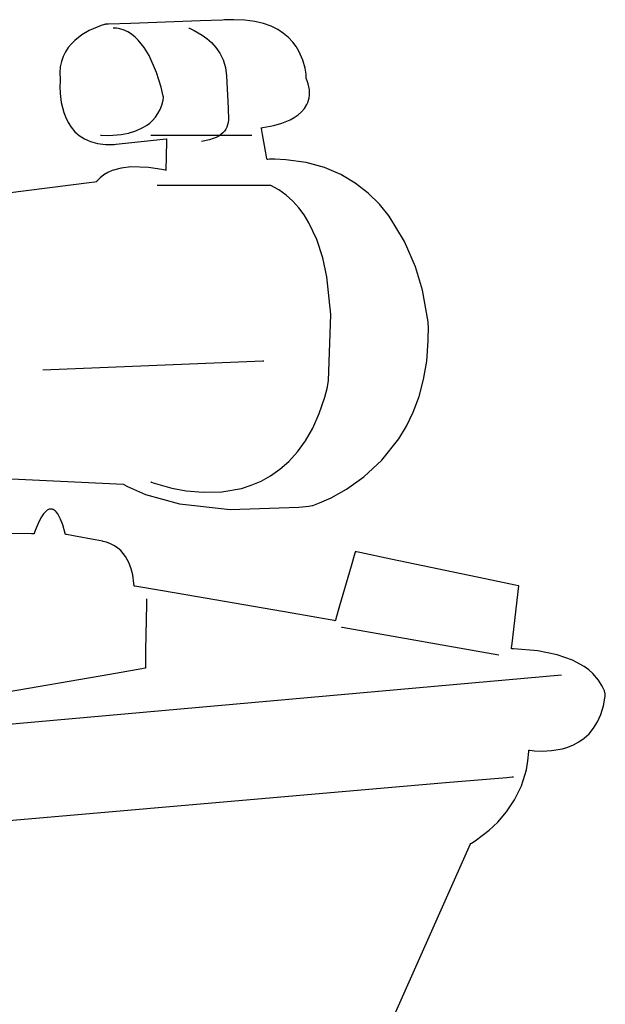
# Model space of a CAD drawing. Extents: x -3.49 to 3.52, y -1.52 to 1.45.
# Tile 31 of 32: x 3.16 to 3.52, y -0.26 to 0.35. Entities that reach past the tile are written whole.
import ezdxf

# ---------------------------------------------------------------- set-up
doc = ezdxf.new("R2010")
doc.units = 0

msp = doc.modelspace()

# ---------------------------------------------------------------- linework, layer by layer
at = {"layer": 'Layer 1', "color": 7, "linetype": 'CONTINUOUS'}
for p, q in [((3.2096, 0.349615), (3.202207, 0.346497)), ((3.211673, 0.350242), (3.2096, 0.349615)), ((3.21212, 0.350357), (3.211673, 0.350242)), ((3.212161, 0.350367), (3.21212, 0.350357)), ((3.212171, 0.35037), (3.212161, 0.350367)), ((3.212173, 0.35037), (3.212171, 0.35037)), ((3.212174, 0.35037), (3.212173, 0.35037)), ((3.212173, 0.35037), (3.212173, 0.35037)), ((3.212175, 0.35037), (3.212174, 0.35037)), ((3.212182, 0.35037), (3.212175, 0.35037)), ((3.212252, 0.350373), (3.212182, 0.35037)), ((3.212598, 0.350386), (3.212252, 0.350373)), ((3.214065, 0.350439), (3.212598, 0.350386)), ((3.228097, 0.35095), (3.214065, 0.350439)), ((3.219182, 0.347961), (3.217012, 0.348087)), ((3.221261, 0.347596), (3.219182, 0.347961)), ((3.270939, 0.35251), (3.228097, 0.35095)), ((3.263886, 0.348087), (3.263886, 0.348087)), ((3.263886, 0.348087), (3.263886, 0.348087)), ((3.263886, 0.348087), (3.263886, 0.348087)), ((3.263886, 0.348087), (3.263886, 0.348087)), ((3.263886, 0.348087), (3.263886, 0.348087)), ((3.263886, 0.348087), (3.263886, 0.348087)), ((3.263886, 0.348087), (3.263886, 0.348086)), ((3.263886, 0.348086), (3.263888, 0.348086)), ((3.263888, 0.348086), (3.263902, 0.348081)), ((3.263902, 0.348081), (3.263974, 0.348056)), ((3.263974, 0.348056), (3.264279, 0.347945)), ((3.264279, 0.347945), (3.267304, 0.346621)), ((3.284722, 0.353012), (3.270939, 0.35251)), ((3.286101, 0.353062), (3.284722, 0.353012)), ((3.286399, 0.353073), (3.286101, 0.353062)), ((3.291806, 0.353248), (3.286399, 0.353073)), ((3.298626, 0.352973), (3.291806, 0.353248)), ((3.304716, 0.352153), (3.298626, 0.352973)), ((3.310119, 0.350853), (3.304716, 0.352153)), ((3.314876, 0.349137), (3.310119, 0.350853)), ((3.319027, 0.34707), (3.314876, 0.349137)), ((3.197723, 0.343844), (3.193273, 0.340355)), ((3.202207, 0.346497), (3.197723, 0.343844)), ((3.223827, 0.346789), (3.221261, 0.347596)), ((3.226244, 0.345639), (3.223827, 0.346789)), ((3.228515, 0.344182), (3.226244, 0.345639)), ((3.230644, 0.342454), (3.228515, 0.344182)), ((3.232633, 0.340489), (3.230644, 0.342454)), ((3.267304, 0.346621), (3.272286, 0.343736)), ((3.272286, 0.343736), (3.275126, 0.341644)), ((3.275126, 0.341644), (3.277991, 0.339084)), ((3.322614, 0.344714), (3.319027, 0.34707)), ((3.325678, 0.342135), (3.322614, 0.344714)), ((3.328261, 0.339396), (3.325678, 0.342135)), ((3.189275, 0.335948), (3.187576, 0.333375)), ((3.191191, 0.338271), (3.189275, 0.335948)), ((3.193273, 0.340355), (3.191191, 0.338271)), ((3.236205, 0.335993), (3.232633, 0.340489)), ((3.239259, 0.330977), (3.236205, 0.335993)), ((3.277991, 0.339084), (3.280726, 0.336031)), ((3.280726, 0.336031), (3.283179, 0.332459)), ((3.330403, 0.336563), (3.328261, 0.339396)), ((3.332146, 0.333698), (3.330403, 0.336563)), ((3.186148, 0.330542), (3.185041, 0.327439)), ((3.187576, 0.333375), (3.186148, 0.330542)), ((3.243912, 0.320519), (3.239259, 0.330977)), ((3.283179, 0.332459), (3.285193, 0.328342)), ((3.334598, 0.328132), (3.332146, 0.333698)), ((3.18431, 0.324057), (3.184006, 0.320384)), ((3.185041, 0.327439), (3.18431, 0.324057)), ((3.285193, 0.328342), (3.286615, 0.323654)), ((3.286615, 0.323654), (3.287289, 0.31837)), ((3.335947, 0.323212), (3.334598, 0.328132)), ((3.184006, 0.320384), (3.18418, 0.316411)), ((3.246798, 0.311384), (3.243912, 0.320519)), ((3.287289, 0.31837), (3.288397, 0.298524)), ((3.336522, 0.319452), (3.335947, 0.323212)), ((3.336652, 0.317364), (3.336522, 0.319452)), ((3.336654, 0.317163), (3.336652, 0.317364)), ((3.18421, 0.31497), (3.184103, 0.312127)), ((3.184103, 0.312127), (3.184241, 0.307596)), ((3.18418, 0.316411), (3.184239, 0.315893)), ((3.18426, 0.315584), (3.18421, 0.31497)), ((3.184239, 0.315893), (3.184255, 0.315763)), ((3.184255, 0.315763), (3.184268, 0.315657)), ((3.184266, 0.315641), (3.18426, 0.315584)), ((3.184267, 0.315654), (3.184266, 0.315641)), ((3.184268, 0.315657), (3.184267, 0.315654)), ((3.184268, 0.315657), (3.184268, 0.315657)), ((3.248122, 0.305839), (3.246798, 0.311384)), ((3.336654, 0.317117), (3.336654, 0.317163)), ((3.336654, 0.317107), (3.336654, 0.317117)), ((3.336654, 0.317104), (3.336654, 0.317107)), ((3.336654, 0.317107), (3.336654, 0.317107)), ((3.336708, 0.316973), (3.336654, 0.317104)), ((3.336914, 0.316452), (3.336708, 0.316973)), ((3.33729, 0.315428), (3.336914, 0.316452)), ((3.337901, 0.313449), (3.33729, 0.315428)), ((3.338594, 0.309759), (3.337901, 0.313449)), ((3.184241, 0.307596), (3.184929, 0.301942)), ((3.248233, 0.30528), (3.248122, 0.305839)), ((3.248258, 0.305148), (3.248233, 0.30528)), ((3.248245, 0.304985), (3.24826, 0.30509)), ((3.248263, 0.305121), (3.248258, 0.305148)), ((3.24826, 0.30509), (3.248264, 0.305116)), ((3.248264, 0.305119), (3.248263, 0.305121)), ((3.248264, 0.305118), (3.248264, 0.305119)), ((3.248264, 0.305116), (3.248264, 0.305118)), ((3.248264, 0.305118), (3.248264, 0.305118)), ((3.248264, 0.305118), (3.248264, 0.305118)), ((3.248264, 0.305118), (3.248264, 0.305118)), ((3.248264, 0.305118), (3.248264, 0.305118)), ((3.248264, 0.305118), (3.248264, 0.305118)), ((3.248264, 0.305118), (3.248264, 0.305118)), ((3.338441, 0.304867), (3.338639, 0.306415)), ((3.338693, 0.308045), (3.338594, 0.309759)), ((3.338639, 0.306415), (3.338693, 0.308045)), ((3.184929, 0.301942), (3.186473, 0.295727)), ((3.246104, 0.29756), (3.247168, 0.300309)), ((3.247168, 0.300309), (3.24796, 0.303351)), ((3.24796, 0.303351), (3.248245, 0.304985)), ((3.335595, 0.298287), (3.337069, 0.300695)), ((3.337069, 0.300695), (3.337647, 0.302009)), ((3.337647, 0.302009), (3.338107, 0.303399)), ((3.338107, 0.303399), (3.338441, 0.304867)), ((3.186473, 0.295727), (3.187662, 0.292585)), ((3.241553, 0.290922), (3.243269, 0.292881)), ((3.243269, 0.292881), (3.244796, 0.295089)), ((3.244796, 0.295089), (3.246104, 0.29756)), ((3.288397, 0.298524), (3.288448, 0.291175)), ((3.329266, 0.292668), (3.331622, 0.29429)), ((3.331622, 0.29429), (3.333756, 0.296157)), ((3.333756, 0.296157), (3.335595, 0.298287)), ((3.187662, 0.292585), (3.189179, 0.289514)), ((3.189179, 0.289514), (3.191063, 0.286585)), ((3.235535, 0.286391), (3.237658, 0.287691)), ((3.237658, 0.287691), (3.239673, 0.289197)), ((3.239673, 0.289197), (3.241553, 0.290922)), ((3.28743, 0.286714), (3.286804, 0.285418)), ((3.287902, 0.288104), (3.28743, 0.286714)), ((3.288236, 0.289591), (3.287902, 0.288104)), ((3.288448, 0.291175), (3.288236, 0.289591)), ((3.309676, 0.286392), (3.316608, 0.287664)), ((3.316608, 0.287664), (3.321563, 0.289111)), ((3.321563, 0.289111), (3.326757, 0.291275)), ((3.326757, 0.291275), (3.329266, 0.292668)), ((3.191063, 0.286585), (3.193352, 0.283867)), ((3.193352, 0.283867), (3.196083, 0.281432)), ((3.196083, 0.281432), (3.199297, 0.279349)), ((3.209201, 0.281681), (3.209201, 0.281681)), ((3.209201, 0.281681), (3.209201, 0.281681)), ((3.209201, 0.281681), (3.209201, 0.281681)), ((3.209201, 0.281681), (3.209201, 0.281681)), ((3.209201, 0.281681), (3.209201, 0.281681)), ((3.209201, 0.281681), (3.209201, 0.281681)), ((3.209201, 0.281681), (3.209201, 0.281681)), ((3.209201, 0.281681), (3.209204, 0.281681)), ((3.209204, 0.281681), (3.209225, 0.281678)), ((3.209225, 0.281678), (3.209333, 0.281668)), ((3.209333, 0.281668), (3.209792, 0.281628)), ((3.209792, 0.281628), (3.214382, 0.281492)), ((3.214382, 0.281492), (3.22206, 0.28209)), ((3.22206, 0.28209), (3.226509, 0.282954)), ((3.226509, 0.282954), (3.231074, 0.284349)), ((3.231074, 0.284349), (3.235535, 0.286391)), ((3.240449, 0.281681), (3.240449, 0.281681)), ((3.240449, 0.281681), (3.240449, 0.281681)), ((3.240449, 0.281681), (3.240449, 0.281681)), ((3.240449, 0.281681), (3.240449, 0.281681)), ((3.240449, 0.281681), (3.240449, 0.281681)), ((3.240449, 0.281681), (3.240449, 0.281681)), ((3.240449, 0.281681), (3.240449, 0.281681)), ((3.240449, 0.281681), (3.24045, 0.281681)), ((3.24045, 0.281681), (3.24046, 0.281681)), ((3.24046, 0.281681), (3.240508, 0.281681)), ((3.240508, 0.281681), (3.240718, 0.281681)), ((3.240718, 0.281681), (3.242945, 0.281681)), ((3.242945, 0.281681), (3.302949, 0.281681)), ((3.282433, 0.281151), (3.280794, 0.280304)), ((3.283838, 0.282084), (3.282433, 0.281151)), ((3.285024, 0.283105), (3.283838, 0.282084)), ((3.286007, 0.284216), (3.285024, 0.283105)), ((3.286804, 0.285418), (3.286007, 0.284216)), ((3.308812, 0.286295), (3.308811, 0.286299)), ((3.308811, 0.286299), (3.308811, 0.286299)), ((3.308811, 0.286299), (3.308811, 0.286299)), ((3.308811, 0.286299), (3.308812, 0.286299)), ((3.308812, 0.286299), (3.308816, 0.2863)), ((3.308816, 0.286274), (3.308812, 0.286295)), ((3.308816, 0.2863), (3.308829, 0.286301)), ((3.308833, 0.286177), (3.308816, 0.286274)), ((3.308829, 0.286301), (3.308976, 0.286315)), ((3.308906, 0.285781), (3.308833, 0.286177)), ((3.309589, 0.282052), (3.308906, 0.285781)), ((3.308976, 0.286315), (3.309676, 0.286392)), ((3.311657, 0.270752), (3.309589, 0.282052)), ((3.199297, 0.279349), (3.20303, 0.27769)), ((3.20303, 0.27769), (3.20732, 0.276524)), ((3.20732, 0.276524), (3.212207, 0.275921)), ((3.212207, 0.275921), (3.217727, 0.275953)), ((3.217727, 0.275953), (3.218789, 0.276032)), ((3.218789, 0.276032), (3.218797, 0.276033)), ((3.218797, 0.276033), (3.218835, 0.276037)), ((3.218835, 0.276037), (3.218998, 0.276054)), ((3.218998, 0.276054), (3.220687, 0.276238)), ((3.220687, 0.276238), (3.249979, 0.279424)), ((3.250072, 0.277818), (3.24978, 0.25991)), ((3.249979, 0.279424), (3.250088, 0.279436)), ((3.250093, 0.279122), (3.250072, 0.277818)), ((3.250088, 0.279436), (3.250097, 0.279437)), ((3.250098, 0.279403), (3.250093, 0.279122)), ((3.250097, 0.279437), (3.250098, 0.279437)), ((3.250098, 0.279437), (3.250098, 0.279437)), ((3.250098, 0.279437), (3.250098, 0.279437)), ((3.250098, 0.279437), (3.250098, 0.279435)), ((3.250098, 0.279435), (3.250098, 0.279429)), ((3.250098, 0.279429), (3.250098, 0.279403)), ((3.276747, 0.278865), (3.271701, 0.277776)), ((3.278904, 0.279543), (3.276747, 0.278865)), ((3.280794, 0.280304), (3.278904, 0.279543)), ((3.312318, 0.267145), (3.311657, 0.270752)), ((3.312383, 0.266791), (3.312318, 0.267145)), ((3.312396, 0.266718), (3.312383, 0.266791)), ((3.312397, 0.266711), (3.312396, 0.266718)), ((3.312398, 0.266709), (3.312397, 0.266711)), ((3.312466, 0.26671), (3.312398, 0.266709)), ((3.312398, 0.266709), (3.312398, 0.266709)), ((3.312913, 0.266721), (3.312466, 0.26671)), ((3.313802, 0.266737), (3.312913, 0.266721)), ((3.317306, 0.266735), (3.313802, 0.266737)), ((3.324064, 0.266432), (3.317306, 0.266735)), ((3.336606, 0.264696), (3.324064, 0.266432)), ((3.347905, 0.261595), (3.336606, 0.264696)), ((3.211297, 0.257079), (3.209029, 0.255303)), ((3.213775, 0.25854), (3.211297, 0.257079)), ((3.216425, 0.259713), (3.213775, 0.25854)), ((3.222079, 0.261294), (3.216425, 0.259713)), ((3.227943, 0.262026), (3.222079, 0.261294)), ((3.239026, 0.261751), (3.227943, 0.262026)), ((3.24713, 0.26051), (3.239026, 0.261751)), ((3.249271, 0.260033), (3.24713, 0.26051)), ((3.249724, 0.25992), (3.249271, 0.260033)), ((3.249767, 0.259909), (3.249724, 0.25992)), ((3.249777, 0.259906), (3.249767, 0.259909)), ((3.249779, 0.259906), (3.249777, 0.259906)), ((3.24978, 0.259906), (3.249779, 0.259906)), ((3.249779, 0.259906), (3.249779, 0.259906)), ((3.24978, 0.25991), (3.24978, 0.259906)), ((3.24978, 0.259906), (3.24978, 0.259906)), ((3.358027, 0.257298), (3.347905, 0.261595)), ((3.367034, 0.251973), (3.358027, 0.257298)), ((3.202138, 0.252212), (3.151898, 0.245864)), ((3.205803, 0.252675), (3.202138, 0.252212)), ((3.206595, 0.252775), (3.205803, 0.252675)), ((3.20667, 0.252784), (3.206595, 0.252775)), ((3.206688, 0.252787), (3.20667, 0.252784)), ((3.206692, 0.252787), (3.206688, 0.252787)), ((3.206693, 0.252787), (3.206692, 0.252787)), ((3.206723, 0.252826), (3.206693, 0.252787)), ((3.206781, 0.2529), (3.206723, 0.252826)), ((3.207013, 0.253189), (3.206781, 0.2529)), ((3.209029, 0.255303), (3.207013, 0.253189)), ((3.311861, 0.250433), (3.244354, 0.250433)), ((3.314366, 0.250433), (3.311861, 0.250433)), ((3.314602, 0.250433), (3.314366, 0.250433)), ((3.314657, 0.250433), (3.314602, 0.250433)), ((3.314668, 0.250433), (3.314657, 0.250433)), ((3.314669, 0.250433), (3.314668, 0.250433)), ((3.319683, 0.24774), (3.314669, 0.250433)), ((3.314669, 0.250433), (3.314669, 0.250433)), ((3.314669, 0.250433), (3.314669, 0.250433)), ((3.314669, 0.250433), (3.314669, 0.250433)), ((3.314669, 0.250433), (3.314669, 0.250433)), ((3.314669, 0.250433), (3.314669, 0.250433)), ((3.314669, 0.250433), (3.314669, 0.250433)), ((3.314669, 0.250433), (3.314669, 0.250433)), ((3.374991, 0.245789), (3.367034, 0.251973)), ((3.324244, 0.244536), (3.319683, 0.24774)), ((3.328373, 0.240863), (3.324244, 0.244536)), ((3.381963, 0.238915), (3.374991, 0.245789)), ((3.33209, 0.236767), (3.328373, 0.240863)), ((3.388015, 0.23152), (3.381963, 0.238915)), ((3.335414, 0.232291), (3.33209, 0.236767)), ((3.338366, 0.227479), (3.335414, 0.232291)), ((3.343235, 0.217024), (3.338366, 0.227479)), ((3.397615, 0.21584), (3.388015, 0.23152)), ((3.346857, 0.205754), (3.343235, 0.217024)), ((3.404307, 0.200101), (3.397615, 0.21584)), ((3.349392, 0.194023), (3.346857, 0.205754)), ((3.408606, 0.185653), (3.404307, 0.200101)), ((3.351849, 0.170582), (3.349392, 0.194023)), ((3.412089, 0.166027), (3.408606, 0.185653)), ((3.350366, 0.129593), (3.351849, 0.170582)), ((3.412271, 0.164037), (3.412089, 0.166027)), ((3.412302, 0.163595), (3.412271, 0.164037)), ((3.412286, 0.154245), (3.412302, 0.163595)), ((3.411323, 0.141766), (3.412286, 0.154245)), ((3.304917, 0.141501), (3.173555, 0.136122)), ((3.309792, 0.1417), (3.304917, 0.141501)), ((3.310252, 0.141719), (3.309792, 0.1417)), ((3.310358, 0.141723), (3.310252, 0.141719)), ((3.310379, 0.141724), (3.310358, 0.141723)), ((3.310381, 0.141724), (3.310379, 0.141724)), ((3.310382, 0.141724), (3.310381, 0.141724)), ((3.310382, 0.141724), (3.310382, 0.141724)), ((3.310382, 0.141724), (3.310382, 0.141724)), ((3.310382, 0.141724), (3.310382, 0.141724)), ((3.310382, 0.141724), (3.310382, 0.141724)), ((3.310382, 0.141724), (3.310382, 0.141724)), ((3.310382, 0.141724), (3.310382, 0.141724)), ((3.409368, 0.130288), (3.411323, 0.141766)), ((3.34989, 0.125894), (3.350366, 0.129593)), ((3.406539, 0.119773), (3.409368, 0.130288)), ((3.348179, 0.119404), (3.349839, 0.12554)), ((3.349839, 0.12554), (3.34989, 0.125894)), ((3.344681, 0.109194), (3.348179, 0.119404)), ((3.402957, 0.110184), (3.406539, 0.119773)), ((3.398742, 0.101484), (3.402957, 0.110184)), ((3.340647, 0.100177), (3.344681, 0.109194)), ((3.33614, 0.092285), (3.340647, 0.100177)), ((3.394012, 0.093636), (3.398742, 0.101484)), ((3.331221, 0.085452), (3.33614, 0.092285)), ((3.383491, 0.080347), (3.394012, 0.093636)), ((3.32595, 0.07961), (3.331221, 0.085452)), ((3.320389, 0.07469), (3.32595, 0.07961)), ((3.372351, 0.070019), (3.383491, 0.080347)), ((3.314599, 0.070626), (3.320389, 0.07469)), ((3.123013, 0.070234), (3.223425, 0.065438)), ((3.302578, 0.064792), (3.308642, 0.067349)), ((3.308642, 0.067349), (3.314599, 0.070626)), ((3.36155, 0.062355), (3.372351, 0.070019)), ((3.223425, 0.065438), (3.223447, 0.065437)), ((3.223447, 0.065437), (3.223449, 0.065437)), ((3.223449, 0.065437), (3.223449, 0.065437)), ((3.223449, 0.065437), (3.22345, 0.065437)), ((3.22345, 0.065437), (3.223452, 0.065435)), ((3.223452, 0.065435), (3.223464, 0.065427)), ((3.223464, 0.065427), (3.223513, 0.065394)), ((3.223513, 0.065394), (3.223713, 0.065265)), ((3.223713, 0.065265), (3.225894, 0.064001)), ((3.225894, 0.064001), (3.237154, 0.059068)), ((3.240449, 0.066839), (3.240449, 0.066839)), ((3.240449, 0.066839), (3.240449, 0.066839)), ((3.240449, 0.066839), (3.240449, 0.066839)), ((3.240449, 0.066839), (3.240449, 0.066839)), ((3.240449, 0.066839), (3.240449, 0.066839)), ((3.240449, 0.066839), (3.240449, 0.066838)), ((3.240449, 0.066838), (3.24045, 0.066838)), ((3.24045, 0.066838), (3.240456, 0.066836)), ((3.240456, 0.066836), (3.240509, 0.066814)), ((3.240509, 0.066814), (3.240773, 0.066711)), ((3.240773, 0.066711), (3.241901, 0.066291)), ((3.241901, 0.066291), (3.253308, 0.063018)), ((3.253308, 0.063018), (3.262289, 0.061371)), ((3.262289, 0.061371), (3.272802, 0.06044)), ((3.284359, 0.060765), (3.296468, 0.062888)), ((3.296468, 0.062888), (3.302578, 0.064792)), ((3.352046, 0.057056), (3.36155, 0.062355)), ((3.237154, 0.059068), (3.258162, 0.053358)), ((3.272802, 0.06044), (3.284359, 0.060765)), ((3.344796, 0.053826), (3.352046, 0.057056)), ((3.176266, 0.049352), (3.175521, 0.04878)), ((3.176989, 0.049754), (3.176266, 0.049352)), ((3.177342, 0.049895), (3.176989, 0.049754)), ((3.17769, 0.049997), (3.177342, 0.049895)), ((3.178032, 0.050062), (3.17769, 0.049997)), ((3.178369, 0.050091), (3.178032, 0.050062)), ((3.1787, 0.050085), (3.178369, 0.050091)), ((3.179026, 0.050046), (3.1787, 0.050085)), ((3.179346, 0.049974), (3.179026, 0.050046)), ((3.17966, 0.049872), (3.179346, 0.049974)), ((3.179968, 0.049741), (3.17966, 0.049872)), ((3.180568, 0.049394), (3.179968, 0.049741)), ((3.181144, 0.048946), (3.180568, 0.049394)), ((3.181698, 0.048406), (3.181144, 0.048946)), ((3.258162, 0.053358), (3.289577, 0.049786)), ((3.289577, 0.049786), (3.332058, 0.051268)), ((3.332058, 0.051268), (3.338179, 0.051953)), ((3.338179, 0.051953), (3.340248, 0.05221)), ((3.340248, 0.05221), (3.340269, 0.052216)), ((3.340269, 0.052216), (3.340364, 0.052244)), ((3.340364, 0.052244), (3.340759, 0.052367)), ((3.340759, 0.052367), (3.344796, 0.053826)), ((3.17233, 0.044582), (3.170609, 0.041193)), ((3.173968, 0.047083), (3.17233, 0.044582)), ((3.174755, 0.048027), (3.173968, 0.047083)), ((3.175521, 0.04878), (3.174755, 0.048027)), ((3.182733, 0.047092), (3.181698, 0.048406)), ((3.183673, 0.045535), (3.182733, 0.047092)), ((3.184514, 0.043821), (3.183673, 0.045535)), ((3.185898, 0.040248), (3.184514, 0.043821)), ((3.168808, 0.036831), (3.168345, 0.03558)), ((3.170609, 0.041193), (3.168808, 0.036831)), ((3.187414, 0.034869), (3.185898, 0.040248)), ((3.166392, 0.03466), (3.148485, 0.034949)), ((3.167694, 0.034639), (3.166392, 0.03466)), ((3.167974, 0.034634), (3.167694, 0.034639)), ((3.168, 0.034634), (3.167974, 0.034634)), ((3.168006, 0.034634), (3.168, 0.034634)), ((3.168008, 0.034634), (3.168006, 0.034634)), ((3.168053, 0.034763), (3.168008, 0.034634)), ((3.168008, 0.034634), (3.168008, 0.034634)), ((3.168112, 0.034928), (3.168053, 0.034763)), ((3.168345, 0.03558), (3.168112, 0.034928)), ((3.187523, 0.034379), (3.187414, 0.034869)), ((3.187533, 0.034332), (3.187523, 0.034379)), ((3.187535, 0.034322), (3.187533, 0.034332)), ((3.187535, 0.034319), (3.187535, 0.034322)), ((3.187536, 0.034319), (3.187535, 0.034319)), ((3.187535, 0.034319), (3.187535, 0.034319)), ((3.187537, 0.034319), (3.187536, 0.034319)), ((3.187556, 0.034315), (3.187537, 0.034319)), ((3.18766, 0.034296), (3.187556, 0.034315)), ((3.188111, 0.034213), (3.18766, 0.034296)), ((3.192499, 0.033409), (3.188111, 0.034213)), ((3.205982, 0.030938), (3.192499, 0.033409)), ((3.210348, 0.030138), (3.205982, 0.030938)), ((3.210792, 0.030057), (3.210348, 0.030138)), ((3.210892, 0.030039), (3.210792, 0.030057)), ((3.212873, 0.029526), (3.210892, 0.030039)), ((3.215491, 0.028553), (3.212873, 0.029526)), ((3.217827, 0.027339), (3.215491, 0.028553)), ((3.219898, 0.025917), (3.217827, 0.027339)), ((3.22172, 0.02432), (3.219898, 0.025917)), ((3.223309, 0.022583), (3.22172, 0.02432)), ((3.22468, 0.020739), (3.223309, 0.022583)), ((3.226834, 0.016866), (3.22468, 0.020739)), ((3.366798, 0.022654), (3.364512, 0.014777)), ((3.367022, 0.023426), (3.366798, 0.022654)), ((3.367069, 0.023586), (3.367022, 0.023426)), ((3.367073, 0.023601), (3.367069, 0.023586)), ((3.367074, 0.023605), (3.367073, 0.023601)), ((3.367075, 0.023606), (3.367074, 0.023605)), ((3.367076, 0.023606), (3.367075, 0.023606)), ((3.367075, 0.023606), (3.367075, 0.023606)), ((3.367095, 0.023602), (3.367076, 0.023606)), ((3.367205, 0.023579), (3.367095, 0.023602)), ((3.367706, 0.023474), (3.367205, 0.023579)), ((3.369757, 0.023045), (3.367706, 0.023474)), ((3.389032, 0.019016), (3.369757, 0.023045)), ((3.447424, 0.006808), (3.389032, 0.019016)), ((3.22831, 0.012969), (3.226834, 0.016866)), ((3.229237, 0.00932), (3.22831, 0.012969)), ((3.364512, 0.014777), (3.357352, -0.009892)), ((3.229952, 0.003839), (3.229237, 0.00932)), ((3.466061, 0.002911), (3.447424, 0.006808)), ((3.229996, 0.002548), (3.229952, 0.003839)), ((3.229996, 0.002421), (3.229996, 0.002548)), ((3.229996, 0.002391), (3.229996, 0.002421)), ((3.229996, 0.002384), (3.229996, 0.002391)), ((3.229996, 0.002382), (3.229996, 0.002384)), ((3.229997, 0.002382), (3.229996, 0.002382)), ((3.229996, 0.002382), (3.229996, 0.002382)), ((3.230072, 0.002369), (3.229997, 0.002382)), ((3.230571, 0.002283), (3.230072, 0.002369)), ((3.232881, 0.001883), (3.230571, 0.002283)), ((3.256006, -0.002113), (3.232881, 0.001883)), ((3.464151, -0.033296), (3.46831, 0.002433)), ((3.467887, 0.00253), (3.466061, 0.002911)), ((3.468265, 0.002451), (3.467887, 0.00253)), ((3.4683, 0.002443), (3.468265, 0.002451)), ((3.468309, 0.002441), (3.4683, 0.002443)), ((3.468311, 0.002441), (3.468309, 0.002441)), ((3.46831, 0.002433), (3.468311, 0.002441)), ((3.468311, 0.002441), (3.468311, 0.002441)), ((3.468311, 0.002441), (3.468311, 0.002441)), ((3.237675, -0.005913), (3.237624, -0.009101)), ((3.23768, -0.005622), (3.237675, -0.005913)), ((3.237681, -0.005563), (3.23768, -0.005622)), ((3.237681, -0.005555), (3.237681, -0.005555)), ((3.237681, -0.005555), (3.237681, -0.005555)), ((3.237681, -0.005555), (3.237681, -0.005555)), ((3.237681, -0.005555), (3.237681, -0.005555)), ((3.237681, -0.005555), (3.237681, -0.005556)), ((3.237681, -0.005556), (3.237681, -0.005557)), ((3.237681, -0.005557), (3.237681, -0.005563)), ((3.327916, -0.01454), (3.256006, -0.002113)), ((3.237624, -0.009101), (3.237167, -0.03746)), ((3.357352, -0.009892), (3.35499, -0.018031)), ((3.35148, -0.018612), (3.327916, -0.01454)), ((3.35499, -0.018031), (3.354738, -0.018896)), ((3.353945, -0.019038), (3.35148, -0.018612)), ((3.354528, -0.019138), (3.353945, -0.019038)), ((3.354647, -0.019159), (3.354528, -0.019138)), ((3.354658, -0.019161), (3.354647, -0.019159)), ((3.354661, -0.019161), (3.354658, -0.019161)), ((3.354662, -0.019161), (3.354661, -0.019161)), ((3.354661, -0.019161), (3.354661, -0.019161)), ((3.354664, -0.019153), (3.354662, -0.019161)), ((3.354677, -0.019107), (3.354664, -0.019153)), ((3.354738, -0.018896), (3.354677, -0.019107)), ((3.358504, -0.02313), (3.358504, -0.02313)), ((3.358504, -0.02313), (3.358504, -0.02313)), ((3.358504, -0.02313), (3.358504, -0.02313)), ((3.358504, -0.02313), (3.358504, -0.02313)), ((3.358504, -0.02313), (3.358504, -0.02313)), ((3.358504, -0.02313), (3.358504, -0.02313)), ((3.358504, -0.02313), (3.358504, -0.02313)), ((3.358504, -0.02313), (3.358506, -0.02313)), ((3.358506, -0.02313), (3.358521, -0.023133)), ((3.358521, -0.023133), (3.358597, -0.023146)), ((3.358597, -0.023146), (3.358924, -0.023204)), ((3.358924, -0.023204), (3.362394, -0.023817)), ((3.362394, -0.023817), (3.455898, -0.040331)), ((3.463772, -0.036547), (3.463774, -0.036534)), ((3.463772, -0.03655), (3.463772, -0.036547)), ((3.463772, -0.036551), (3.463772, -0.03655)), ((3.46384, -0.036552), (3.463772, -0.036551)), ((3.463774, -0.036534), (3.46378, -0.036479)), ((3.46378, -0.036479), (3.463846, -0.035911)), ((3.4641, -0.036557), (3.46384, -0.036552)), ((3.463846, -0.035911), (3.464151, -0.033296)), ((3.465133, -0.036579), (3.4641, -0.036557)), ((3.480037, -0.037737), (3.465133, -0.036579)), ((3.237167, -0.03746), (3.237003, -0.047614)), ((3.492086, -0.040173), (3.480037, -0.037737)), ((3.501581, -0.043546), (3.492086, -0.040173)), ((3.236572, -0.048588), (3.234764, -0.048904)), ((3.236942, -0.048524), (3.236572, -0.048588)), ((3.236977, -0.048518), (3.236942, -0.048524)), ((3.236985, -0.048516), (3.236977, -0.048518)), ((3.236988, -0.048516), (3.236985, -0.048516)), ((3.236989, -0.048438), (3.236988, -0.048505)), ((3.236988, -0.048505), (3.236988, -0.048515)), ((3.236988, -0.048515), (3.236988, -0.048516)), ((3.236988, -0.048516), (3.236988, -0.048516)), ((3.236988, -0.048516), (3.236988, -0.048516)), ((3.236988, -0.048516), (3.236988, -0.048516)), ((3.236988, -0.048516), (3.236988, -0.048516)), ((3.236988, -0.048516), (3.236988, -0.048516)), ((3.236988, -0.048516), (3.236988, -0.048516)), ((3.236988, -0.048516), (3.236988, -0.048516)), ((3.236988, -0.048516), (3.236988, -0.048516)), ((3.237003, -0.047614), (3.236989, -0.048438)), ((3.508825, -0.047517), (3.501581, -0.043546)), ((3.511697, -0.049619), (3.508825, -0.047517)), ((2.156121, -0.17223), (3.494768, -0.052681)), ((3.214997, -0.052353), (3.039132, -0.083041)), ((3.234764, -0.048904), (3.214997, -0.052353)), ((3.514119, -0.051743), (3.511697, -0.049619)), ((3.517765, -0.055885), (3.514119, -0.051743)), ((3.520066, -0.0596), (3.517765, -0.055885)), ((3.521322, -0.062549), (3.520066, -0.0596)), ((3.520711, -0.071947), (3.521792, -0.065918)), ((3.521837, -0.06439), (3.521322, -0.062549)), ((3.521792, -0.065918), (3.521888, -0.06511)), ((3.52191, -0.064788), (3.521837, -0.06439)), ((3.521888, -0.06511), (3.52191, -0.064906)), ((3.521916, -0.064826), (3.52191, -0.064788)), ((3.52191, -0.064906), (3.521917, -0.064838)), ((3.521917, -0.064836), (3.521916, -0.064826)), ((3.521917, -0.064838), (3.521917, -0.064836)), ((3.521917, -0.064838), (3.521917, -0.064838)), ((3.519111, -0.077232), (3.520711, -0.071947)), ((3.517056, -0.081822), (3.519111, -0.077232)), ((3.51461, -0.085763), (3.517056, -0.081822)), ((3.5088, -0.091888), (3.511836, -0.089103)), ((3.511836, -0.089103), (3.51461, -0.085763)), ((3.495307, -0.09844), (3.498754, -0.097396)), ((3.498754, -0.097396), (3.502195, -0.095988)), ((3.502195, -0.095988), (3.505565, -0.094168)), ((3.505565, -0.094168), (3.5088, -0.091888)), ((3.474013, -0.105987), (3.474456, -0.100234)), ((3.474456, -0.100234), (3.474476, -0.099493)), ((3.474476, -0.099493), (3.474479, -0.099307)), ((3.474479, -0.099307), (3.47448, -0.099232)), ((3.47448, -0.099232), (3.474481, -0.099232)), ((3.474481, -0.099232), (3.474485, -0.099233)), ((3.474485, -0.099233), (3.474499, -0.099236)), ((3.474499, -0.099236), (3.474558, -0.099247)), ((3.474558, -0.099247), (3.475181, -0.099353)), ((3.475181, -0.099353), (3.478074, -0.099701)), ((3.478074, -0.099701), (3.482734, -0.099918)), ((3.482734, -0.099918), (3.488649, -0.099624)), ((3.488649, -0.099624), (3.495307, -0.09844)), ((3.473094, -0.11143), (3.474013, -0.105987)), ((3.470048, -0.121384), (3.473094, -0.11143)), ((3.422988, -0.119645), (2.869226, -0.167678)), ((3.460845, -0.116378), (3.422988, -0.119645)), ((3.464297, -0.11608), (3.460845, -0.116378)), ((3.465002, -0.116019), (3.464297, -0.11608)), ((3.465069, -0.116014), (3.465002, -0.116019)), ((3.465085, -0.116012), (3.465069, -0.116014)), ((3.465089, -0.116012), (3.465085, -0.116012)), ((3.46509, -0.116012), (3.465089, -0.116012)), ((3.465091, -0.116012), (3.46509, -0.116012)), ((3.465091, -0.116012), (3.465091, -0.116012)), ((3.465091, -0.116012), (3.465091, -0.116012)), ((3.465765, -0.130105), (3.470048, -0.121384)), ((3.460688, -0.1376), (3.465765, -0.130105)), ((3.455262, -0.143875), (3.460688, -0.1376)), ((3.449932, -0.148938), (3.455262, -0.143875)), ((3.441336, -0.155457), (3.449932, -0.148938)), ((3.230204, -0.62673), (3.438331, -0.157367)), ((3.438331, -0.157367), (3.438378, -0.15726)), ((3.438378, -0.15726), (3.438382, -0.157253)), ((3.438382, -0.157253), (3.438382, -0.157252)), ((3.438382, -0.157252), (3.438383, -0.157252)), ((3.438383, -0.157252), (3.438385, -0.15725)), ((3.438385, -0.15725), (3.438397, -0.157244)), ((3.438397, -0.157244), (3.438446, -0.157217)), ((3.438446, -0.157217), (3.438959, -0.156927)), ((3.438959, -0.156927), (3.441336, -0.155457))]:
    msp.add_line(p, q, dxfattribs=at)

doc.saveas('drawing.dxf')
